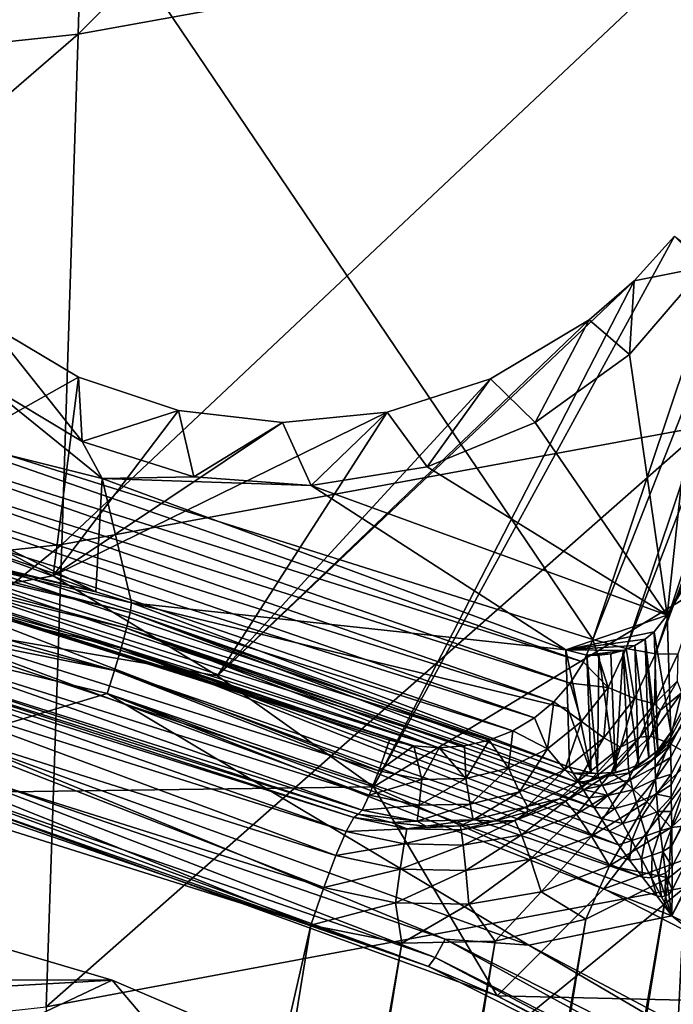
# Model space of a CAD drawing. Header units: metres. Extents: x -25 to 70, y -236 to 25.
# Tile 140 of 256: x 2.43 to 3.69, y -212.42 to -210.52. Entities that reach past the tile are written whole.
import ezdxf

# ---------------------------------------------------------------- set-up
doc = ezdxf.new("R2010")
doc.units = ezdxf.units.M
doc.layers.add('solid_10481002', color=7, linetype='CONTINUOUS')

msp = doc.modelspace()

# ---------------------------------------------------------------- linework, layer by layer
at = {"layer": 'solid_10481002'}
for points in [[(2.544678, -210.552704, 339.335114), (3.794378, -210.326462, 339.182068), (3.837705, -209.254166, 341.295074)], [(2.576243, -209.478699, 341.463898), (2.544678, -210.552704, 339.335114), (3.837705, -209.254166, 341.295074)], [(2.576243, -209.478699, 341.463898), (1.286636, -209.614853, 341.566803), (1.269436, -210.689224, 339.428925)], [(2.576243, -209.478699, 341.463898), (1.269436, -210.689224, 339.428925), (2.544678, -210.552704, 339.335114)], [(3.676559, -211.668762, 229.514771), (4.611977, -209.887436, 229.070633), (3.748495, -210.999557, 229.347916)], [(4.61848, -210.113129, 228.248184), (4.611977, -209.887436, 229.070633), (3.676559, -211.668762, 229.514771)], [(3.533766, -211.71582, 227.764145), (1.99286, -211.230011, 227.643021), (2.394582, -210.030365, 227.343918)], [(3.935488, -210.516159, 227.465042), (3.533766, -211.71582, 227.764145), (2.394582, -210.030365, 227.343918)], [(4.61848, -210.113129, 228.248184), (3.676559, -211.668762, 229.514771), (3.683398, -211.893814, 228.692154)], [(3.68301, -211.903076, 228.673721), (3.682983, -211.91835, 228.656006), (4.61848, -210.113129, 228.248184)], [(4.628863, -210.133026, 228.194824), (4.61848, -210.113129, 228.248184), (3.682983, -211.91835, 228.656006)], [(3.68301, -211.903076, 228.673721), (4.61848, -210.113129, 228.248184), (3.683398, -211.893814, 228.692154)], [(4.628863, -210.133026, 228.194824), (3.682983, -211.91835, 228.656006), (3.683252, -211.941376, 228.639252)], [(4.628863, -210.133026, 228.194824), (3.683252, -211.941376, 228.639252), (3.683678, -211.974167, 228.624588)], [(4.628863, -210.133026, 228.194824), (3.683678, -211.974167, 228.624588), (3.683941, -211.994873, 228.618469)], [(4.657611, -210.159698, 228.152222), (4.628863, -210.133026, 228.194824), (3.683941, -211.994873, 228.618469)], [(4.657611, -210.159698, 228.152222), (3.683941, -211.994873, 228.618469), (3.684266, -212.018692, 228.613449)], [(4.657611, -210.159698, 228.152222), (3.684266, -212.018692, 228.613449), (3.684638, -212.045914, 228.609818)], [(4.657611, -210.159698, 228.152222), (3.684638, -212.045914, 228.609818), (3.685048, -212.076889, 228.60791)], [(4.657611, -210.159698, 228.152222), (3.685048, -212.076889, 228.60791), (3.685474, -212.111969, 228.608139)], [(4.700438, -210.189194, 228.126755), (4.657611, -210.159698, 228.152222), (3.685474, -212.111969, 228.608139)], [(4.700438, -210.189194, 228.126755), (3.68531, -212.246368, 228.628159), (4.750943, -210.217072, 228.122208)], [(4.700438, -210.189194, 228.126755), (3.6858, -212.196259, 228.617477), (3.68531, -212.246368, 228.628159)], [(4.700438, -210.189194, 228.126755), (3.685474, -212.111969, 228.608139), (3.685781, -212.151596, 228.611084)], [(4.700438, -210.189194, 228.126755), (3.685781, -212.151596, 228.611084), (3.6858, -212.196259, 228.617477)], [(3.926131, -212.365433, 228.657852), (4.750943, -210.217072, 228.122208), (3.68531, -212.246368, 228.628159)], [(2.513341, -211.533173, 337.10849), (3.751527, -211.305359, 336.972076), (3.794378, -210.326462, 339.182068)], [(2.544678, -210.552704, 339.335114), (2.513341, -211.533173, 337.10849), (3.794378, -210.326462, 339.182068)], [(3.999344, -210.533493, 227.481323), (3.533766, -211.71582, 227.764145), (3.935488, -210.516159, 227.465042)], [(3.999344, -210.533493, 227.481323), (3.597621, -211.733139, 227.780426), (3.533766, -211.71582, 227.764145)], [(3.999344, -210.533493, 227.481323), (4.055838, -210.543198, 227.51828), (3.597621, -211.733139, 227.780426)], [(2.544678, -210.552704, 339.335114), (1.269436, -210.689224, 339.428925), (1.252306, -211.670074, 337.192566)], [(2.544678, -210.552704, 339.335114), (1.252306, -211.670074, 337.192566), (2.513341, -211.533173, 337.10849)], [(4.055838, -210.543198, 227.51828), (3.654116, -211.742844, 227.817398), (3.597621, -211.733139, 227.780426)], [(4.055838, -210.543198, 227.51828), (4.098336, -210.544128, 227.571625), (3.654116, -211.742844, 227.817398)], [(4.098336, -210.544128, 227.571625), (3.696614, -211.743774, 227.870728), (3.654116, -211.742844, 227.817398)], [(3.690377, -210.940903, 229.914841), (3.111725, -211.998917, 230.10376), (3.612841, -211.026566, 229.922592)], [(4.212993, -211.332184, 230.015091), (3.111725, -211.998917, 230.10376), (3.690377, -210.940903, 229.914841)], [(3.690377, -210.940903, 229.914841), (3.612841, -211.026566, 229.922592), (3.748495, -210.999557, 229.347916)], [(3.676559, -211.668762, 229.514771), (3.748495, -210.999557, 229.347916), (3.604127, -211.167984, 229.389908)], [(3.612841, -211.026566, 229.922592), (3.604127, -211.167984, 229.389908), (3.748495, -210.999557, 229.347916)], [(2.812567, -211.785233, 230.050491), (3.612841, -211.026566, 229.922592), (3.111725, -211.998917, 230.10376)], [(2.812567, -211.785233, 230.050491), (3.526436, -211.101517, 229.929398), (3.612841, -211.026566, 229.922592)], [(3.612841, -211.026566, 229.922592), (3.526436, -211.101517, 229.929398), (3.604127, -211.167984, 229.389908)], [(2.812567, -211.785233, 230.050491), (3.336926, -211.214645, 229.939301), (3.526436, -211.101517, 229.929398)], [(3.526436, -211.101517, 229.929398), (3.336926, -211.214645, 229.939301), (3.422847, -211.29863, 229.422485)], [(3.526436, -211.101517, 229.929398), (3.422847, -211.29863, 229.422485), (3.604127, -211.167984, 229.389908)], [(2.166434, -211.42395, 229.960419), (2.371873, -211.108521, 229.889236), (2.545368, -211.211502, 229.914337)], [(2.371873, -211.108521, 229.889236), (2.360013, -211.2202, 229.402924), (2.552224, -211.335159, 229.431595)], [(2.545368, -211.211502, 229.914337), (2.371873, -211.108521, 229.889236), (2.552224, -211.335159, 229.431595)], [(2.578748, -211.624222, 228.624939), (1.666941, -211.175644, 229.391815), (1.650894, -211.284927, 228.972244)], [(1.666941, -211.175644, 229.391815), (2.590512, -211.406433, 229.449356), (2.360013, -211.2202, 229.402924)], [(2.578748, -211.624222, 228.624939), (2.590512, -211.406433, 229.449356), (1.666941, -211.175644, 229.391815)], [(3.676559, -211.668762, 229.514771), (3.604127, -211.167984, 229.389908), (3.422847, -211.29863, 229.422485)], [(2.496755, -211.593063, 230.002579), (2.166434, -211.42395, 229.960419), (2.545368, -211.211502, 229.914337)], [(2.590512, -211.406433, 229.449356), (2.552224, -211.335159, 229.431595), (2.360013, -211.2202, 229.402924)], [(2.496755, -211.593063, 230.002579), (2.545368, -211.211502, 229.914337), (2.737035, -211.275742, 229.931778)], [(2.737035, -211.275742, 229.931778), (2.545368, -211.211502, 229.914337), (2.552224, -211.335159, 229.431595)], [(2.812567, -211.785233, 230.050491), (3.138462, -211.278763, 229.943466), (3.336926, -211.214645, 229.939301)], [(3.336926, -211.214645, 229.939301), (3.138462, -211.278763, 229.943466), (3.214918, -211.384064, 229.443787)], [(3.336926, -211.214645, 229.939301), (3.214918, -211.384064, 229.443787), (3.422847, -211.29863, 229.422485)], [(3.515407, -211.758926, 227.774902), (1.981591, -211.275375, 227.654327), (1.99286, -211.230011, 227.643021)], [(3.533766, -211.71582, 227.764145), (3.515407, -211.758926, 227.774902), (1.99286, -211.230011, 227.643021)], [(3.490057, -211.79924, 227.784943), (1.977684, -211.322433, 227.666061), (1.981591, -211.275375, 227.654327)], [(3.515407, -211.758926, 227.774902), (3.490057, -211.79924, 227.784943), (1.981591, -211.275375, 227.654327)], [(2.496755, -211.593063, 230.002579), (2.737035, -211.275742, 229.931778), (2.937095, -211.298447, 229.941269)], [(2.737035, -211.275742, 229.931778), (2.552224, -211.335159, 229.431595), (2.766935, -211.402847, 229.448471)], [(2.937095, -211.298447, 229.941269), (2.737035, -211.275742, 229.931778), (2.766935, -211.402847, 229.448471)], [(2.578748, -211.624222, 228.624939), (1.650894, -211.284927, 228.972244), (1.635329, -211.39093, 228.56543)], [(2.496755, -211.593063, 230.002579), (2.937095, -211.298447, 229.941269), (3.138462, -211.278763, 229.943466)], [(2.812567, -211.785233, 230.050491), (2.496755, -211.593063, 230.002579), (3.138462, -211.278763, 229.943466)], [(3.138462, -211.278763, 229.943466), (2.937095, -211.298447, 229.941269), (2.992074, -211.419479, 229.452606)], [(3.138462, -211.278763, 229.943466), (2.992074, -211.419479, 229.452606), (3.214918, -211.384064, 229.443787)], [(2.48308, -212.42131, 334.784882), (3.710098, -212.191895, 334.666534), (3.751527, -211.305359, 336.972076)], [(2.513341, -211.533173, 337.10849), (2.48308, -212.42131, 334.784882), (3.751527, -211.305359, 336.972076)], [(2.937095, -211.298447, 229.941269), (2.766935, -211.402847, 229.448471), (2.992074, -211.419479, 229.452606)], [(3.676559, -211.668762, 229.514771), (3.422847, -211.29863, 229.422485), (3.214918, -211.384064, 229.443787)], [(3.458338, -211.835373, 227.793961), (1.981451, -211.369766, 227.677872), (1.977684, -211.322433, 227.666061)], [(3.490057, -211.79924, 227.784943), (3.458338, -211.835373, 227.793961), (1.977684, -211.322433, 227.666061)], [(4.212993, -211.332184, 230.015091), (3.554776, -212.194656, 230.153564), (3.111725, -211.998917, 230.10376)], [(4.212993, -211.332184, 230.015091), (4.671785, -211.79158, 230.129242), (3.554776, -212.194656, 230.153564)], [(2.590512, -211.406433, 229.449356), (2.766935, -211.402847, 229.448471), (2.552224, -211.335159, 229.431595)], [(3.421197, -211.866196, 227.801636), (1.992829, -211.415878, 227.689362), (1.981451, -211.369766, 227.677872)], [(3.458338, -211.835373, 227.793961), (3.421197, -211.866196, 227.801636), (1.981451, -211.369766, 227.677872)], [(3.676559, -211.668762, 229.514771), (3.214918, -211.384064, 229.443787), (2.992074, -211.419479, 229.452606)], [(1.630694, -211.401566, 228.536148), (1.61776, -211.417969, 228.507828), (2.64425, -211.663864, 228.587708)], [(1.630694, -211.401566, 228.536148), (2.578748, -211.624222, 228.624939), (1.635329, -211.39093, 228.56543)], [(1.630694, -211.401566, 228.536148), (2.646725, -211.645432, 228.630234), (2.578748, -211.624222, 228.624939)], [(1.630694, -211.401566, 228.536148), (2.64425, -211.663864, 228.587708), (2.646725, -211.645432, 228.630234)], [(2.578748, -211.624222, 228.624939), (2.646725, -211.645432, 228.630234), (2.590512, -211.406433, 229.449356)], [(2.590512, -211.406433, 229.449356), (2.992074, -211.419479, 229.452606), (2.766935, -211.402847, 229.448471)], [(2.590512, -211.406433, 229.449356), (3.481843, -211.735596, 229.531433), (2.992074, -211.419479, 229.452606)], [(2.646725, -211.645432, 228.630234), (3.481843, -211.735596, 229.531433), (2.590512, -211.406433, 229.449356)], [(1.61776, -211.417969, 228.507828), (1.59513, -211.44072, 228.482208), (2.637558, -211.69371, 228.552795)], [(1.61776, -211.417969, 228.507828), (2.637558, -211.69371, 228.552795), (2.64425, -211.663864, 228.587708)], [(3.379624, -211.89093, 227.8078), (2.011482, -211.459595, 227.700272), (1.992829, -211.415878, 227.689362)], [(3.421197, -211.866196, 227.801636), (3.379624, -211.89093, 227.8078), (1.992829, -211.415878, 227.689362)], [(2.496755, -211.593063, 230.002579), (2.105289, -211.663147, 230.02005), (2.166434, -211.42395, 229.960419)], [(3.481843, -211.735596, 229.531433), (3.676559, -211.668762, 229.514771), (2.992074, -211.419479, 229.452606)], [(1.59513, -211.44072, 228.482208), (1.561355, -211.470276, 228.461899), (2.627291, -211.732117, 228.528839)], [(1.59513, -211.44072, 228.482208), (2.627291, -211.732117, 228.528839), (2.637558, -211.69371, 228.552795)], [(3.33457, -211.909027, 227.812317), (2.036967, -211.499939, 227.710327), (2.011482, -211.459595, 227.700272)], [(3.379624, -211.89093, 227.8078), (3.33457, -211.909027, 227.812317), (2.011482, -211.459595, 227.700272)], [(1.561355, -211.470276, 228.461899), (1.516509, -211.505707, 228.450836), (2.614431, -211.775406, 228.518143)], [(1.561355, -211.470276, 228.461899), (2.614431, -211.775406, 228.518143), (2.627291, -211.732117, 228.528839)], [(3.287041, -211.920074, 227.815079), (2.068732, -211.53598, 227.719315), (2.036967, -211.499939, 227.710327)], [(3.33457, -211.909027, 227.812317), (3.287041, -211.920074, 227.815079), (2.036967, -211.499939, 227.710327)], [(1.516509, -211.505707, 228.450836), (1.464392, -211.543365, 228.452881), (2.614431, -211.775406, 228.518143)], [(2.513341, -211.533173, 337.10849), (1.252306, -211.670074, 337.192566), (1.235792, -212.558868, 334.858063)], [(2.513341, -211.533173, 337.10849), (1.235792, -212.558868, 334.858063), (2.48308, -212.42131, 334.784882)], [(3.238263, -211.923721, 227.815979), (2.10598, -211.566742, 227.726974), (2.068732, -211.53598, 227.719315)], [(3.287041, -211.920074, 227.815079), (3.238263, -211.923721, 227.815979), (2.068732, -211.53598, 227.719315)], [(2.600209, -211.819443, 228.521713), (1.464392, -211.543365, 228.452881), (2.312076, -211.905792, 228.543243)], [(2.614431, -211.775406, 228.518143), (1.464392, -211.543365, 228.452881), (2.600209, -211.819443, 228.521713)], [(3.189758, -211.919937, 227.815033), (2.147518, -211.591339, 227.733109), (2.10598, -211.566742, 227.726974)], [(3.238263, -211.923721, 227.815979), (3.189758, -211.919937, 227.815033), (2.10598, -211.566742, 227.726974)], [(2.812567, -211.785233, 230.050491), (2.105289, -211.663147, 230.02005), (2.496755, -211.593063, 230.002579)], [(3.143014, -211.908997, 227.812317), (2.191958, -211.609161, 227.737549), (2.147518, -211.591339, 227.733109)], [(3.189758, -211.919937, 227.815033), (3.143014, -211.908997, 227.812317), (2.147518, -211.591339, 227.733109)], [(3.122266, -211.968155, 227.83902), (2.17121, -211.668304, 227.764267), (2.191958, -211.609161, 227.737549)], [(3.122266, -211.968155, 227.83902), (2.191958, -211.609161, 227.737549), (3.143014, -211.908997, 227.812317)], [(2.64425, -211.663864, 228.587708), (3.48846, -211.960556, 228.708801), (2.646725, -211.645432, 228.630234)], [(2.646725, -211.645432, 228.630234), (3.485154, -211.848099, 229.120056), (3.481843, -211.735596, 229.531433)], [(2.646725, -211.645432, 228.630234), (3.48846, -211.960556, 228.708801), (3.485154, -211.848099, 229.120056)], [(2.105289, -211.663147, 230.02005), (3.111725, -211.998917, 230.10376), (2.271775, -212.01033, 228.721207)], [(2.812567, -211.785233, 230.050491), (3.111725, -211.998917, 230.10376), (2.105289, -211.663147, 230.02005)], [(3.10391, -212.014862, 227.885208), (2.152853, -211.715012, 227.810455), (2.17121, -211.668304, 227.764267)], [(3.122266, -211.968155, 227.83902), (3.10391, -212.014862, 227.885208), (2.17121, -211.668304, 227.764267)], [(2.637558, -211.69371, 228.552795), (3.506965, -211.991013, 228.664597), (2.64425, -211.663864, 228.587708)], [(2.64425, -211.663864, 228.587708), (3.495484, -211.972153, 228.686417), (3.48846, -211.960556, 228.708801)], [(2.64425, -211.663864, 228.587708), (3.506965, -211.991013, 228.664597), (3.495484, -211.972153, 228.686417)], [(3.481843, -211.735596, 229.531433), (3.651516, -211.70105, 229.522812), (3.676559, -211.668762, 229.514771)], [(3.683398, -211.893814, 228.692154), (3.676559, -211.668762, 229.514771), (3.651516, -211.70105, 229.522812)], [(2.627291, -211.732117, 228.528839), (3.535909, -212.038193, 228.634491), (2.637558, -211.69371, 228.552795)], [(2.637558, -211.69371, 228.552795), (3.535909, -212.038193, 228.634491), (3.524461, -212.019562, 228.643845)], [(2.637558, -211.69371, 228.552795), (3.524461, -212.019562, 228.643845), (3.514871, -212.003922, 228.653976)], [(2.637558, -211.69371, 228.552795), (3.514871, -212.003922, 228.653976), (3.506965, -211.991013, 228.664597)], [(3.481843, -211.735596, 229.531433), (3.634207, -211.71524, 229.526352), (3.651516, -211.70105, 229.522812)], [(3.658148, -211.928177, 228.70134), (3.651516, -211.70105, 229.522812), (3.634207, -211.71524, 229.526352)], [(3.658148, -211.928177, 228.70134), (3.683398, -211.893814, 228.692154), (3.651516, -211.70105, 229.522812)], [(3.090101, -212.043625, 227.945496), (2.139045, -211.74379, 227.870728), (2.152853, -211.715012, 227.810455)], [(3.10391, -212.014862, 227.885208), (3.090101, -212.043625, 227.945496), (2.152853, -211.715012, 227.810455)], [(3.481843, -211.735596, 229.531433), (3.614109, -211.727325, 229.529373), (3.634207, -211.71524, 229.526352)], [(3.481843, -211.735596, 229.531433), (3.591812, -211.736771, 229.531723), (3.614109, -211.727325, 229.529373)], [(3.562686, -211.80777, 227.799042), (3.515407, -211.758926, 227.774902), (3.533766, -211.71582, 227.764145)], [(3.597621, -211.733139, 227.780426), (3.562686, -211.80777, 227.799042), (3.533766, -211.71582, 227.764145)], [(3.621046, -211.955536, 228.708527), (3.614109, -211.727325, 229.529373), (3.591812, -211.736771, 229.531723)], [(3.640807, -211.943176, 228.705307), (3.634207, -211.71524, 229.526352), (3.614109, -211.727325, 229.529373)], [(3.621046, -211.955536, 228.708527), (3.640807, -211.943176, 228.705307), (3.614109, -211.727325, 229.529373)], [(3.653144, -211.932999, 228.702621), (3.658148, -211.928177, 228.70134), (3.634207, -211.71524, 229.526352)], [(3.640807, -211.943176, 228.705307), (3.653144, -211.932999, 228.702621), (3.634207, -211.71524, 229.526352)], [(3.082459, -212.051117, 228.01265), (2.131403, -211.751282, 227.937881), (2.139045, -211.74379, 227.870728)], [(3.090101, -212.043625, 227.945496), (3.082459, -212.051117, 228.01265), (2.139045, -211.74379, 227.870728)], [(2.614431, -211.775406, 228.518143), (3.582709, -212.110291, 228.616409), (2.627291, -211.732117, 228.528839)], [(2.627291, -211.732117, 228.528839), (3.582709, -212.110291, 228.616409), (3.564767, -212.083939, 228.620285)], [(2.627291, -211.732117, 228.528839), (3.564767, -212.083939, 228.620285), (3.549304, -212.059799, 228.62645)], [(2.627291, -211.732117, 228.528839), (3.549304, -212.059799, 228.62645), (3.535909, -212.038193, 228.634491)], [(3.481843, -211.735596, 229.531433), (3.522244, -211.745438, 229.533875), (3.591812, -211.736771, 229.531723)], [(3.530434, -211.971893, 228.71225), (3.522244, -211.745438, 229.533875), (3.481843, -211.735596, 229.531433)], [(3.530434, -211.971893, 228.71225), (3.481843, -211.735596, 229.531433), (3.485154, -211.848099, 229.120056)], [(3.522244, -211.745438, 229.533875), (3.568356, -211.743042, 229.533279), (3.591812, -211.736771, 229.531723)], [(3.522244, -211.745438, 229.533875), (3.54489, -211.745895, 229.533997), (3.568356, -211.743042, 229.533279)], [(3.542232, -211.9729, 228.712616), (3.54489, -211.745895, 229.533997), (3.522244, -211.745438, 229.533875)], [(3.530434, -211.971893, 228.71225), (3.542232, -211.9729, 228.712616), (3.522244, -211.745438, 229.533875)], [(3.542232, -211.9729, 228.712616), (3.577047, -211.970596, 228.71228), (3.54489, -211.745895, 229.533997)], [(3.577047, -211.970596, 228.71228), (3.568356, -211.743042, 229.533279), (3.54489, -211.745895, 229.533997)], [(3.613679, -211.829224, 227.838928), (3.562686, -211.80777, 227.799042), (3.597621, -211.733139, 227.780426)], [(3.577047, -211.970596, 228.71228), (3.591812, -211.736771, 229.531723), (3.568356, -211.743042, 229.533279)], [(3.577047, -211.970596, 228.71228), (3.601959, -211.963913, 228.710663), (3.591812, -211.736771, 229.531723)], [(3.601959, -211.963913, 228.710663), (3.621046, -211.955536, 228.708527), (3.591812, -211.736771, 229.531723)], [(3.654116, -211.742844, 227.817398), (3.613679, -211.829224, 227.838928), (3.597621, -211.733139, 227.780426)], [(3.652039, -211.838989, 227.89447), (3.613679, -211.829224, 227.838928), (3.654116, -211.742844, 227.817398)], [(3.696614, -211.743774, 227.870728), (3.652039, -211.838989, 227.89447), (3.654116, -211.742844, 227.817398)], [(3.696614, -211.743774, 227.870728), (3.695604, -211.795517, 227.948914), (3.652039, -211.838989, 227.89447)], [(3.999686, -211.76593, 228.188889), (1.299952, -228.305069, 232.312561), (1.280076, -228.133102, 232.269684)], [(3.92602, -211.923508, 228.22818), (3.999686, -211.76593, 228.188889), (1.280076, -228.133102, 232.269684)], [(3.999686, -211.76593, 228.188889), (4.064595, -212.184448, 228.293243), (1.299952, -228.305069, 232.312561)], [(3.059548, -212.084656, 228.169601), (2.108491, -211.784821, 228.094849), (2.123037, -211.757629, 228.018875)], [(3.074094, -212.057465, 228.093628), (2.123037, -211.757629, 228.018875), (2.131403, -211.751282, 227.937881)], [(3.074094, -212.057465, 228.093628), (3.059548, -212.084656, 228.169601), (2.123037, -211.757629, 228.018875)], [(3.074094, -212.057465, 228.093628), (2.131403, -211.751282, 227.937881), (3.082459, -212.051117, 228.01265)], [(3.562686, -211.80777, 227.799042), (3.490057, -211.79924, 227.784943), (3.515407, -211.758926, 227.774902)], [(3.039929, -212.130692, 228.234558), (2.088872, -211.830856, 228.15979), (2.108491, -211.784821, 228.094849)], [(3.059548, -212.084656, 228.169601), (3.039929, -212.130692, 228.234558), (2.108491, -211.784821, 228.094849)], [(2.614431, -211.775406, 228.518143), (2.600209, -211.819443, 228.521713), (3.628741, -212.171997, 228.616104)], [(2.614431, -211.775406, 228.518143), (3.628741, -212.171997, 228.616104), (3.603842, -212.139252, 228.614944)], [(2.614431, -211.775406, 228.518143), (3.603842, -212.139252, 228.614944), (3.582709, -212.110291, 228.616409)], [(3.511511, -211.872986, 227.815292), (3.458338, -211.835373, 227.793961), (3.490057, -211.79924, 227.784943)], [(3.562686, -211.80777, 227.799042), (3.511511, -211.872986, 227.815292), (3.490057, -211.79924, 227.784943)], [(4.671785, -211.79158, 230.129242), (3.984119, -212.415161, 230.21196), (3.554776, -212.194656, 230.153564)], [(3.652039, -211.838989, 227.89447), (3.695604, -211.795517, 227.948914), (3.66326, -211.851563, 227.962891)], [(3.66326, -211.851563, 227.962891), (3.695604, -211.795517, 227.948914), (3.703998, -211.818253, 228.033997)], [(2.600209, -211.819443, 228.521713), (2.312076, -211.905792, 228.543243), (3.410269, -212.302933, 228.642273)], [(3.68531, -212.246368, 228.628159), (2.600209, -211.819443, 228.521713), (3.410269, -212.302933, 228.642273)], [(3.656405, -212.208115, 228.620361), (2.600209, -211.819443, 228.521713), (3.68531, -212.246368, 228.628159)], [(3.628741, -212.171997, 228.616104), (2.600209, -211.819443, 228.521713), (3.656405, -212.208115, 228.620361)], [(3.554447, -211.904709, 227.857742), (3.511511, -211.872986, 227.815292), (3.562686, -211.80777, 227.799042)], [(3.613679, -211.829224, 227.838928), (3.554447, -211.904709, 227.857742), (3.562686, -211.80777, 227.799042)], [(3.66326, -211.851563, 227.962891), (3.703998, -211.818253, 228.033997), (3.644239, -211.901443, 228.054733)], [(3.680032, -211.914871, 228.127274), (3.644239, -211.901443, 228.054733), (3.703998, -211.818253, 228.033997)], [(3.745067, -211.824326, 228.104691), (3.680032, -211.914871, 228.127274), (3.703998, -211.818253, 228.033997)], [(3.728309, -211.942322, 228.187592), (3.680032, -211.914871, 228.127274), (3.745067, -211.824326, 228.104691)], [(3.016702, -212.192139, 228.28363), (2.065645, -211.892303, 228.208878), (2.088872, -211.830856, 228.15979)], [(3.039929, -212.130692, 228.234558), (3.016702, -212.192139, 228.28363), (2.088872, -211.830856, 228.15979)], [(3.446664, -211.925507, 227.8284), (3.421197, -211.866196, 227.801636), (3.458338, -211.835373, 227.793961)], [(3.511511, -211.872986, 227.815292), (3.446664, -211.925507, 227.8284), (3.458338, -211.835373, 227.793961)], [(3.586745, -211.922195, 227.915222), (3.554447, -211.904709, 227.857742), (3.613679, -211.829224, 227.838928)], [(3.652039, -211.838989, 227.89447), (3.586745, -211.922195, 227.915222), (3.613679, -211.829224, 227.838928)], [(3.652039, -211.838989, 227.89447), (3.623653, -211.90303, 227.975723), (3.586745, -211.922195, 227.915222)], [(3.652039, -211.838989, 227.89447), (3.66326, -211.851563, 227.962891), (3.623653, -211.90303, 227.975723)], [(3.530434, -211.971893, 228.71225), (3.485154, -211.848099, 229.120056), (3.48846, -211.960556, 228.708801)], [(3.623653, -211.90303, 227.975723), (3.66326, -211.851563, 227.962891), (3.644239, -211.901443, 228.054733)], [(3.446664, -211.925507, 227.8284), (3.379624, -211.89093, 227.8078), (3.421197, -211.866196, 227.801636)], [(3.479388, -211.9655, 227.87291), (3.446664, -211.925507, 227.8284), (3.511511, -211.872986, 227.815292)], [(3.554447, -211.904709, 227.857742), (3.479388, -211.9655, 227.87291), (3.511511, -211.872986, 227.815292)], [(3.670779, -212.986359, 332.265656), (4.861612, -212.664398, 332.130646), (4.909786, -211.872513, 334.504822)], [(3.710098, -212.191895, 334.666534), (3.670779, -212.986359, 332.265656), (4.909786, -211.872513, 334.504822)], [(2.065645, -211.892303, 228.208878), (2.991627, -212.264313, 228.313141), (2.040571, -211.964478, 228.238388)], [(3.016702, -212.192139, 228.28363), (2.991627, -212.264313, 228.313141), (2.065645, -211.892303, 228.208878)], [(3.371395, -211.962723, 227.837677), (3.33457, -211.909027, 227.812317), (3.379624, -211.89093, 227.8078)], [(3.446664, -211.925507, 227.8284), (3.371395, -211.962723, 227.837677), (3.379624, -211.89093, 227.8078)], [(3.623653, -211.90303, 227.975723), (3.644239, -211.901443, 228.054733), (3.568901, -211.971725, 228.072266)], [(3.598042, -211.991348, 228.146347), (3.568901, -211.971725, 228.072266), (3.644239, -211.901443, 228.054733)], [(3.680032, -211.914871, 228.127274), (3.598042, -211.991348, 228.146347), (3.644239, -211.901443, 228.054733)], [(3.653077, -211.942917, 228.682343), (3.683398, -211.893814, 228.692154), (3.658148, -211.928177, 228.70134)], [(3.653077, -211.942917, 228.682343), (3.68301, -211.903076, 228.673721), (3.683398, -211.893814, 228.692154)], [(2.312076, -211.905792, 228.543243), (2.200667, -211.929428, 228.560654), (3.249685, -212.291168, 228.650848)], [(3.410269, -212.302933, 228.642273), (2.312076, -211.905792, 228.543243), (3.249685, -212.291168, 228.650848)], [(3.122266, -211.968155, 227.83902), (3.143014, -211.908997, 227.812317), (3.189758, -211.919937, 227.815033)], [(3.205025, -211.984589, 227.843124), (3.122266, -211.968155, 227.83902), (3.189758, -211.919937, 227.815033)], [(3.205025, -211.984589, 227.843124), (3.189758, -211.919937, 227.815033), (3.238263, -211.923721, 227.815979)], [(3.28948, -211.982758, 227.842667), (3.238263, -211.923721, 227.815979), (3.287041, -211.920074, 227.815079)], [(3.28948, -211.982758, 227.842667), (3.287041, -211.920074, 227.815079), (3.33457, -211.909027, 227.812317)], [(3.371395, -211.962723, 227.837677), (3.28948, -211.982758, 227.842667), (3.33457, -211.909027, 227.812317)], [(3.504005, -211.989227, 227.931931), (3.479388, -211.9655, 227.87291), (3.554447, -211.904709, 227.857742)], [(3.586745, -211.922195, 227.915222), (3.504005, -211.989227, 227.931931), (3.554447, -211.904709, 227.857742)], [(3.577462, -211.949036, 227.987198), (3.623653, -211.90303, 227.975723), (3.568901, -211.971725, 228.072266)], [(3.586745, -211.922195, 227.915222), (3.623653, -211.90303, 227.975723), (3.577462, -211.949036, 227.987198)], [(3.637347, -212.027176, 228.20874), (3.598042, -211.991348, 228.146347), (3.680032, -211.914871, 228.127274)], [(3.728309, -211.942322, 228.187592), (3.637347, -212.027176, 228.20874), (3.680032, -211.914871, 228.127274)], [(3.653077, -211.942917, 228.682343), (3.682983, -211.91835, 228.656006), (3.68301, -211.903076, 228.673721)], [(3.653216, -211.960144, 228.663757), (3.682983, -211.91835, 228.656006), (3.653077, -211.942917, 228.682343)], [(3.653216, -211.960144, 228.663757), (3.683252, -211.941376, 228.639252), (3.682983, -211.91835, 228.656006)], [(3.92602, -211.923508, 228.22818), (1.280076, -228.133102, 232.269684), (1.220898, -227.968613, 232.228668)], [(3.817349, -212.06221, 228.262756), (3.92602, -211.923508, 228.22818), (1.220898, -227.968613, 232.228668)], [(2.200667, -211.929428, 228.560654), (2.187614, -211.966919, 228.602859), (3.23041, -212.326523, 228.69252)], [(3.249685, -212.291168, 228.650848), (2.200667, -211.929428, 228.560654), (3.23041, -212.326523, 228.69252)], [(3.28948, -211.982758, 227.842667), (3.205025, -211.984589, 227.843124), (3.238263, -211.923721, 227.815979)], [(3.392267, -212.008575, 227.883652), (3.371395, -211.962723, 227.837677), (3.446664, -211.925507, 227.8284)], [(3.479388, -211.9655, 227.87291), (3.392267, -212.008575, 227.883652), (3.446664, -211.925507, 227.8284)], [(3.586745, -211.922195, 227.915222), (3.525477, -211.9888, 227.997101), (3.504005, -211.989227, 227.931931)], [(3.586745, -211.922195, 227.915222), (3.577462, -211.949036, 227.987198), (3.525477, -211.9888, 227.997101)], [(3.602985, -211.971725, 228.692719), (3.653144, -211.932999, 228.702621), (3.640807, -211.943176, 228.705307)], [(3.653077, -211.942917, 228.682343), (3.653144, -211.932999, 228.702621), (3.602985, -211.971725, 228.692719)], [(3.653077, -211.942917, 228.682343), (3.658148, -211.928177, 228.70134), (3.653144, -211.932999, 228.702621)], [(3.525477, -211.9888, 227.997101), (3.577462, -211.949036, 227.987198), (3.568901, -211.971725, 228.072266)], [(3.602985, -211.971725, 228.692719), (3.621046, -211.955536, 228.708527), (3.601959, -211.963913, 228.710663)], [(3.653077, -211.942917, 228.682343), (3.602985, -211.971725, 228.692719), (3.60581, -211.985321, 228.674774)], [(3.602985, -211.971725, 228.692719), (3.640807, -211.943176, 228.705307), (3.621046, -211.955536, 228.708527)], [(3.653216, -211.960144, 228.663757), (3.653077, -211.942917, 228.682343), (3.60581, -211.985321, 228.674774)], [(3.683881, -212.076538, 228.254807), (3.637347, -212.027176, 228.20874), (3.728309, -211.942322, 228.187592)], [(3.653938, -211.983643, 228.647552), (3.683252, -211.941376, 228.639252), (3.653216, -211.960144, 228.663757)], [(3.653938, -211.983643, 228.647552), (3.683678, -211.974167, 228.624588), (3.683252, -211.941376, 228.639252)], [(3.785464, -211.981766, 228.231171), (3.683881, -212.076538, 228.254807), (3.728309, -211.942322, 228.187592)], [(2.040571, -211.964478, 228.238388), (2.991627, -212.264313, 228.313141), (-0.500048, -227.528824, 232.119019)], [(2.187614, -211.966919, 228.602859), (2.178796, -211.985886, 228.656891), (3.217387, -212.344025, 228.746185)], [(3.23041, -212.326523, 228.69252), (2.187614, -211.966919, 228.602859), (3.217387, -212.344025, 228.746185)], [(3.205025, -211.984589, 227.843124), (3.10391, -212.014862, 227.885208), (3.122266, -211.968155, 227.83902)], [(3.297453, -212.031754, 227.88942), (3.28948, -211.982758, 227.842667), (3.371395, -211.962723, 227.837677)], [(3.392267, -212.008575, 227.883652), (3.297453, -212.031754, 227.88942), (3.371395, -211.962723, 227.837677)], [(3.407969, -212.036697, 227.943771), (3.392267, -212.008575, 227.883652), (3.479388, -211.9655, 227.87291)], [(3.504005, -211.989227, 227.931931), (3.407969, -212.036697, 227.943771), (3.479388, -211.9655, 227.87291)], [(3.525477, -211.9888, 227.997101), (3.568901, -211.971725, 228.072266), (3.480878, -212.026398, 228.085892)], [(3.502248, -212.050858, 228.161179), (3.480878, -212.026398, 228.085892), (3.568901, -211.971725, 228.072266)], [(3.495484, -211.972153, 228.686417), (3.530434, -211.971893, 228.71225), (3.48846, -211.960556, 228.708801)], [(3.495484, -211.972153, 228.686417), (3.542232, -211.9729, 228.712616), (3.530434, -211.971893, 228.71225)], [(3.495484, -211.972153, 228.686417), (3.544932, -211.981567, 228.692429), (3.542232, -211.9729, 228.712616)], [(3.495484, -211.972153, 228.686417), (3.506965, -211.991013, 228.664597), (3.544932, -211.981567, 228.692429)], [(3.598042, -211.991348, 228.146347), (3.502248, -212.050858, 228.161179), (3.568901, -211.971725, 228.072266)], [(3.544932, -211.981567, 228.692429), (3.577047, -211.970596, 228.71228), (3.542232, -211.9729, 228.712616)], [(3.544932, -211.981567, 228.692429), (3.601959, -211.963913, 228.710663), (3.577047, -211.970596, 228.71228)], [(3.602985, -211.971725, 228.692719), (3.601959, -211.963913, 228.710663), (3.544932, -211.981567, 228.692429)], [(3.602985, -211.971725, 228.692719), (3.544932, -211.981567, 228.692429), (3.551921, -211.995972, 228.67337)], [(3.60581, -211.985321, 228.674774), (3.602985, -211.971725, 228.692719), (3.551921, -211.995972, 228.67337)], [(3.653216, -211.960144, 228.663757), (3.60581, -211.985321, 228.674774), (3.610488, -212.004456, 228.65802)], [(3.653938, -211.983643, 228.647552), (3.653216, -211.960144, 228.663757), (3.610488, -212.004456, 228.65802)], [(3.655579, -212.012497, 228.634171), (3.683678, -211.974167, 228.624588), (3.653938, -211.983643, 228.647552)], [(3.655579, -212.012497, 228.634171), (3.683941, -211.994873, 228.618469), (3.683678, -211.974167, 228.624588)], [(2.271775, -212.01033, 228.721207), (3.217387, -212.344025, 228.746185), (2.178796, -211.985886, 228.656891)], [(3.1997, -212.03389, 227.889954), (3.10391, -212.014862, 227.885208), (3.205025, -211.984589, 227.843124)], [(3.1997, -212.03389, 227.889954), (3.205025, -211.984589, 227.843124), (3.28948, -211.982758, 227.842667)], [(3.297453, -212.031754, 227.88942), (3.1997, -212.03389, 227.889954), (3.28948, -211.982758, 227.842667)], [(3.504005, -211.989227, 227.931931), (3.468588, -212.021637, 228.005295), (3.407969, -212.036697, 227.943771)], [(3.468588, -212.021637, 228.005295), (3.525477, -211.9888, 227.997101), (3.480878, -212.026398, 228.085892)], [(3.504005, -211.989227, 227.931931), (3.525477, -211.9888, 227.997101), (3.468588, -212.021637, 228.005295)], [(3.531071, -212.093185, 228.225204), (3.502248, -212.050858, 228.161179), (3.598042, -211.991348, 228.146347)], [(3.506965, -211.991013, 228.664597), (3.551921, -211.995972, 228.67337), (3.544932, -211.981567, 228.692429)], [(3.506965, -211.991013, 228.664597), (3.514871, -212.003922, 228.653976), (3.551921, -211.995972, 228.67337)], [(3.514871, -212.003922, 228.653976), (3.562379, -212.01561, 228.656281), (3.551921, -211.995972, 228.67337)], [(3.637347, -212.027176, 228.20874), (3.531071, -212.093185, 228.225204), (3.598042, -211.991348, 228.146347)], [(3.60581, -211.985321, 228.674774), (3.551921, -211.995972, 228.67337), (3.562379, -212.01561, 228.656281)], [(3.610488, -212.004456, 228.65802), (3.60581, -211.985321, 228.674774), (3.562379, -212.01561, 228.656281)], [(3.653938, -211.983643, 228.647552), (3.610488, -212.004456, 228.65802), (3.617047, -212.02887, 228.643295)], [(3.655579, -212.012497, 228.634171), (3.653938, -211.983643, 228.647552), (3.617047, -212.02887, 228.643295)], [(3.655579, -212.012497, 228.634171), (3.684266, -212.018692, 228.613449), (3.683941, -211.994873, 228.618469)], [(3.785464, -211.981766, 228.231171), (3.817349, -212.06221, 228.262756), (3.683881, -212.076538, 228.254807)], [(3.111725, -211.998917, 230.10376), (3.349758, -212.400452, 228.818481), (2.271775, -212.01033, 228.721207)], [(2.271775, -212.01033, 228.721207), (3.349758, -212.400452, 228.818481), (3.217387, -212.344025, 228.746185)], [(3.1997, -212.03389, 227.889954), (3.090101, -212.043625, 227.945496), (3.10391, -212.014862, 227.885208)], [(3.111725, -211.998917, 230.10376), (3.554776, -212.194656, 230.153564), (3.349758, -212.400452, 228.818481)], [(3.303452, -212.062256, 227.950134), (3.297453, -212.031754, 227.88942), (3.392267, -212.008575, 227.883652)], [(3.407969, -212.036697, 227.943771), (3.303452, -212.062256, 227.950134), (3.392267, -212.008575, 227.883652)], [(3.514871, -212.003922, 228.653976), (3.524461, -212.019562, 228.643845), (3.562379, -212.01561, 228.656281)], [(3.610488, -212.004456, 228.65802), (3.562379, -212.01561, 228.656281), (3.575624, -212.040009, 228.641754)], [(3.617047, -212.02887, 228.643295), (3.610488, -212.004456, 228.65802), (3.575624, -212.040009, 228.641754)], [(3.655579, -212.012497, 228.634171), (3.617047, -212.02887, 228.643295), (3.625566, -212.058609, 228.631119)], [(3.658464, -212.046051, 228.623886), (3.655579, -212.012497, 228.634171), (3.625566, -212.058609, 228.631119)], [(3.658464, -212.046051, 228.623886), (3.684266, -212.018692, 228.613449), (3.655579, -212.012497, 228.634171)], [(3.195695, -212.064606, 227.950729), (3.1997, -212.03389, 227.889954), (3.297453, -212.031754, 227.88942)], [(3.303452, -212.062256, 227.950134), (3.195695, -212.064606, 227.950729), (3.297453, -212.031754, 227.88942)], [(3.468588, -212.021637, 228.005295), (3.480878, -212.026398, 228.085892), (3.383555, -212.063354, 228.095108)], [(3.407768, -212.046997, 228.011612), (3.468588, -212.021637, 228.005295), (3.383555, -212.063354, 228.095108)], [(3.396332, -212.09108, 228.171204), (3.383555, -212.063354, 228.095108), (3.480878, -212.026398, 228.085892)], [(3.502248, -212.050858, 228.161179), (3.396332, -212.09108, 228.171204), (3.480878, -212.026398, 228.085892)], [(3.407969, -212.036697, 227.943771), (3.468588, -212.021637, 228.005295), (3.407768, -212.046997, 228.011612)], [(3.524461, -212.019562, 228.643845), (3.535909, -212.038193, 228.634491), (3.562379, -212.01561, 228.656281)], [(3.565195, -212.150253, 228.273178), (3.531071, -212.093185, 228.225204), (3.637347, -212.027176, 228.20874)], [(3.535909, -212.038193, 228.634491), (3.575624, -212.040009, 228.641754), (3.562379, -212.01561, 228.656281)], [(3.683881, -212.076538, 228.254807), (3.565195, -212.150253, 228.273178), (3.637347, -212.027176, 228.20874)], [(3.617047, -212.02887, 228.643295), (3.575624, -212.040009, 228.641754), (3.591098, -212.068893, 228.630173)], [(3.625566, -212.058609, 228.631119), (3.617047, -212.02887, 228.643295), (3.591098, -212.068893, 228.630173)], [(3.658464, -212.046051, 228.623886), (3.684638, -212.045914, 228.609818), (3.684266, -212.018692, 228.613449)], [(3.146619, -212.06694, 228.016586), (3.074094, -212.057465, 228.093628), (3.082459, -212.051117, 228.01265)], [(3.195695, -212.064606, 227.950729), (3.082459, -212.051117, 228.01265), (3.090101, -212.043625, 227.945496)], [(3.195695, -212.064606, 227.950729), (3.146619, -212.06694, 228.016586), (3.082459, -212.051117, 228.01265)], [(3.195695, -212.064606, 227.950729), (3.090101, -212.043625, 227.945496), (3.1997, -212.03389, 227.889954)], [(3.407969, -212.036697, 227.943771), (3.344057, -212.064423, 228.015961), (3.303452, -212.062256, 227.950134)], [(3.407969, -212.036697, 227.943771), (3.407768, -212.046997, 228.011612), (3.344057, -212.064423, 228.015961)], [(3.344057, -212.064423, 228.015961), (3.407768, -212.046997, 228.011612), (3.383555, -212.063354, 228.095108)], [(3.413565, -212.137817, 228.236328), (3.396332, -212.09108, 228.171204), (3.502248, -212.050858, 228.161179)], [(3.531071, -212.093185, 228.225204), (3.413565, -212.137817, 228.236328), (3.502248, -212.050858, 228.161179)], [(3.535909, -212.038193, 228.634491), (3.549304, -212.059799, 228.62645), (3.575624, -212.040009, 228.641754)], [(3.549304, -212.059799, 228.62645), (3.591098, -212.068893, 228.630173), (3.575624, -212.040009, 228.641754)], [(3.658464, -212.046051, 228.623886), (3.625566, -212.058609, 228.631119), (3.635882, -212.092941, 228.622452)], [(3.662619, -212.083405, 228.617188), (3.658464, -212.046051, 228.623886), (3.635882, -212.092941, 228.622452)], [(3.662619, -212.083405, 228.617188), (3.684638, -212.045914, 228.609818), (3.658464, -212.046051, 228.623886)], [(3.662619, -212.083405, 228.617188), (3.685048, -212.076889, 228.60791), (3.684638, -212.045914, 228.609818)], [(3.817349, -212.06221, 228.262756), (1.220898, -227.968613, 232.228668), (1.125527, -227.821228, 232.191925)], [(3.679706, -212.173798, 228.290573), (3.817349, -212.06221, 228.262756), (1.125527, -227.821228, 232.191925)], [(3.176178, -212.079193, 228.09906), (3.059548, -212.084656, 228.169601), (3.074094, -212.057465, 228.093628)], [(3.146619, -212.06694, 228.016586), (3.176178, -212.079193, 228.09906), (3.074094, -212.057465, 228.093628)], [(3.195695, -212.064606, 227.950729), (3.212356, -212.074478, 228.018478), (3.146619, -212.06694, 228.016586)], [(3.146619, -212.06694, 228.016586), (3.212356, -212.074478, 228.018478), (3.176178, -212.079193, 228.09906)], [(3.303452, -212.062256, 227.950134), (3.212356, -212.074478, 228.018478), (3.195695, -212.064606, 227.950729)], [(3.303452, -212.062256, 227.950134), (3.278546, -212.073639, 228.018265), (3.212356, -212.074478, 228.018478)], [(3.303452, -212.062256, 227.950134), (3.344057, -212.064423, 228.015961), (3.278546, -212.073639, 228.018265)], [(3.278546, -212.073639, 228.018265), (3.344057, -212.064423, 228.015961), (3.28067, -212.081192, 228.099548)], [(3.344057, -212.064423, 228.015961), (3.383555, -212.063354, 228.095108), (3.28067, -212.081192, 228.099548)], [(3.284363, -212.110474, 228.176041), (3.28067, -212.081192, 228.099548), (3.383555, -212.063354, 228.095108)], [(3.396332, -212.09108, 228.171204), (3.284363, -212.110474, 228.176041), (3.383555, -212.063354, 228.095108)], [(3.549304, -212.059799, 228.62645), (3.564767, -212.083939, 228.620285), (3.591098, -212.068893, 228.630173)], [(3.564767, -212.083939, 228.620285), (3.608331, -212.101608, 228.622147), (3.591098, -212.068893, 228.630173)], [(3.625566, -212.058609, 228.631119), (3.591098, -212.068893, 228.630173), (3.608331, -212.101608, 228.622147)], [(3.635882, -212.092941, 228.622452), (3.625566, -212.058609, 228.631119), (3.608331, -212.101608, 228.622147)], [(3.683881, -212.076538, 228.254807), (3.817349, -212.06221, 228.262756), (3.679706, -212.173798, 228.290573)], [(3.170645, -212.108307, 228.175507), (3.039929, -212.130692, 228.234558), (3.059548, -212.084656, 228.169601)], [(3.170645, -212.108307, 228.175507), (3.059548, -212.084656, 228.169601), (3.176178, -212.079193, 228.09906)], [(3.170645, -212.108307, 228.175507), (3.176178, -212.079193, 228.09906), (3.28067, -212.081192, 228.099548)], [(3.284363, -212.110474, 228.176041), (3.170645, -212.108307, 228.175507), (3.28067, -212.081192, 228.099548)], [(3.278546, -212.073639, 228.018265), (3.28067, -212.081192, 228.099548), (3.176178, -212.079193, 228.09906)], [(3.212356, -212.074478, 228.018478), (3.278546, -212.073639, 228.018265), (3.176178, -212.079193, 228.09906)], [(3.564767, -212.083939, 228.620285), (3.582709, -212.110291, 228.616409), (3.608331, -212.101608, 228.622147)], [(3.683881, -212.076538, 228.254807), (3.679706, -212.173798, 228.290573), (3.565195, -212.150253, 228.273178)], [(3.662619, -212.083405, 228.617188), (3.635882, -212.092941, 228.622452), (3.647411, -212.130035, 228.617905)], [(3.667651, -212.123154, 228.61441), (3.662619, -212.083405, 228.617188), (3.647411, -212.130035, 228.617905)], [(3.667651, -212.123154, 228.61441), (3.685048, -212.076889, 228.60791), (3.662619, -212.083405, 228.617188)], [(3.667651, -212.123154, 228.61441), (3.685474, -212.111969, 228.608139), (3.685048, -212.076889, 228.60791)], [(3.163183, -212.156937, 228.241089), (3.039929, -212.130692, 228.234558), (3.170645, -212.108307, 228.175507)], [(3.163183, -212.156937, 228.241089), (3.170645, -212.108307, 228.175507), (3.284363, -212.110474, 228.176041)], [(3.289345, -212.159348, 228.241699), (3.284363, -212.110474, 228.176041), (3.396332, -212.09108, 228.171204)], [(3.413565, -212.137817, 228.236328), (3.289345, -212.159348, 228.241699), (3.396332, -212.09108, 228.171204)], [(3.433968, -212.200089, 228.285614), (3.413565, -212.137817, 228.236328), (3.531071, -212.093185, 228.225204)], [(3.565195, -212.150253, 228.273178), (3.433968, -212.200089, 228.285614), (3.531071, -212.093185, 228.225204)], [(3.582709, -212.110291, 228.616409), (3.603842, -212.139252, 228.614944), (3.608331, -212.101608, 228.622147)], [(3.603842, -212.139252, 228.614944), (3.626796, -212.136719, 228.618057), (3.608331, -212.101608, 228.622147)], [(3.635882, -212.092941, 228.622452), (3.608331, -212.101608, 228.622147), (3.626796, -212.136719, 228.618057)], [(3.647411, -212.130035, 228.617905), (3.635882, -212.092941, 228.622452), (3.626796, -212.136719, 228.618057)], [(-2.566913, -212.354675, 230.192474), (1.75398, -212.117004, 230.133209), (2.610096, -212.370117, 230.19632)], [(2.11293, -212.604492, 228.574051), (2.610096, -212.370117, 230.19632), (1.75398, -212.117004, 230.133209)], [(3.289345, -212.159348, 228.241699), (3.163183, -212.156937, 228.241089), (3.284363, -212.110474, 228.176041)], [(3.667651, -212.123154, 228.61441), (3.647411, -212.130035, 228.617905), (3.659731, -212.168701, 228.61734)], [(3.67328, -212.1642, 228.615356), (3.667651, -212.123154, 228.61441), (3.659731, -212.168701, 228.61734)], [(3.667651, -212.123154, 228.61441), (3.685781, -212.151596, 228.611084), (3.685474, -212.111969, 228.608139)], [(3.67328, -212.1642, 228.615356), (3.685781, -212.151596, 228.611084), (3.667651, -212.123154, 228.61441)], [(3.163183, -212.156937, 228.241089), (3.016702, -212.192139, 228.28363), (3.039929, -212.130692, 228.234558)], [(3.295242, -212.224121, 228.291611), (3.289345, -212.159348, 228.241699), (3.413565, -212.137817, 228.236328)], [(3.433968, -212.200089, 228.285614), (3.295242, -212.224121, 228.291611), (3.413565, -212.137817, 228.236328)], [(3.603842, -212.139252, 228.614944), (3.628741, -212.171997, 228.616104), (3.626796, -212.136719, 228.618057)], [(3.647411, -212.130035, 228.617905), (3.626796, -212.136719, 228.618057), (3.64604, -212.173172, 228.617722)], [(3.628741, -212.171997, 228.616104), (3.64604, -212.173172, 228.617722), (3.626796, -212.136719, 228.618057)], [(3.659731, -212.168701, 228.61734), (3.647411, -212.130035, 228.617905), (3.64604, -212.173172, 228.617722)], [(3.154348, -212.221436, 228.290939), (3.016702, -212.192139, 228.28363), (3.163183, -212.156937, 228.241089)], [(3.154348, -212.221436, 228.290939), (3.163183, -212.156937, 228.241089), (3.289345, -212.159348, 228.241699)], [(3.295242, -212.224121, 228.291611), (3.154348, -212.221436, 228.290939), (3.289345, -212.159348, 228.241699)], [(3.565195, -212.150253, 228.273178), (3.519776, -212.252869, 228.310287), (3.433968, -212.200089, 228.285614)], [(3.565195, -212.150253, 228.273178), (3.679706, -212.173798, 228.290573), (3.519776, -212.252869, 228.310287)], [(3.67328, -212.1642, 228.615356), (3.659731, -212.168701, 228.61734), (3.672471, -212.207794, 228.620728)], [(3.679245, -212.205582, 228.619949), (3.67328, -212.1642, 228.615356), (3.672471, -212.207794, 228.620728)], [(3.67328, -212.1642, 228.615356), (3.6858, -212.196259, 228.617477), (3.685781, -212.151596, 228.611084)], [(3.679245, -212.205582, 228.619949), (3.6858, -212.196259, 228.617477), (3.67328, -212.1642, 228.615356)], [(3.679706, -212.173798, 228.290573), (1.125527, -227.821228, 232.191925), (0.998606, -227.698074, 232.161209)], [(3.519776, -212.252869, 228.310287), (3.679706, -212.173798, 228.290573), (0.998606, -227.698074, 232.161209)], [(4.064595, -212.184448, 228.293243), (1.494972, -227.926498, 232.21817), (1.299952, -228.305069, 232.312561)], [(4.064595, -212.184448, 228.293243), (4.052466, -212.358078, 228.336533), (1.494972, -227.926498, 232.21817)], [(3.628741, -212.171997, 228.616104), (3.656405, -212.208115, 228.620361), (3.64604, -212.173172, 228.617722)], [(3.659731, -212.168701, 228.61734), (3.64604, -212.173172, 228.617722), (3.665663, -212.210007, 228.621094)], [(3.656405, -212.208115, 228.620361), (3.665663, -212.210007, 228.621094), (3.64604, -212.173172, 228.617722)], [(3.672471, -212.207794, 228.620728), (3.659731, -212.168701, 228.61734), (3.665663, -212.210007, 228.621094)], [(2.454498, -213.217484, 332.364014), (3.670779, -212.986359, 332.265656), (3.710098, -212.191895, 334.666534)], [(2.48308, -212.42131, 334.784882), (2.454498, -213.217484, 332.364014), (3.710098, -212.191895, 334.666534)], [(3.154348, -212.221436, 228.290939), (2.991627, -212.264313, 228.313141), (3.016702, -212.192139, 228.28363)], [(3.433968, -212.200089, 228.285614), (3.345838, -212.295334, 228.320877), (3.295242, -212.224121, 228.291611)], [(3.433968, -212.200089, 228.285614), (3.519776, -212.252869, 228.310287), (3.345838, -212.295334, 228.320877)], [(3.554776, -212.194656, 230.153564), (3.984119, -212.415161, 230.21196), (3.349758, -212.400452, 228.818481)], [(3.679245, -212.205582, 228.619949), (3.68531, -212.246368, 228.628159), (3.6858, -212.196259, 228.617477)], [(3.154348, -212.221436, 228.290939), (3.166314, -212.299103, 228.321823), (2.991627, -212.264313, 228.313141)], [(3.295242, -212.224121, 228.291611), (3.166314, -212.299103, 228.321823), (3.154348, -212.221436, 228.290939)], [(3.656405, -212.208115, 228.620361), (3.68531, -212.246368, 228.628159), (3.665663, -212.210007, 228.621094)], [(3.672471, -212.207794, 228.620728), (3.665663, -212.210007, 228.621094), (3.68531, -212.246368, 228.628159)], [(3.679245, -212.205582, 228.619949), (3.672471, -212.207794, 228.620728), (3.68531, -212.246368, 228.628159)], [(3.295242, -212.224121, 228.291611), (3.345838, -212.295334, 228.320877), (3.166314, -212.299103, 228.321823)], [(3.519776, -212.252869, 228.310287), (0.998606, -227.698074, 232.161209), (0.846705, -227.60553, 232.138138)], [(3.345838, -212.295334, 228.320877), (3.519776, -212.252869, 228.310287), (0.846705, -227.60553, 232.138138)], [(3.68531, -212.246368, 228.628159), (3.410269, -212.302933, 228.642273), (4.439226, -212.847809, 228.778122)], [(3.926131, -212.365433, 228.657852), (3.68531, -212.246368, 228.628159), (4.439226, -212.847809, 228.778122)], [(2.991627, -212.264313, 228.313141), (0.499952, -227.528824, 232.119019), (-0.500048, -227.528824, 232.119019)], [(2.991627, -212.264313, 228.313141), (3.166314, -212.299103, 228.321823), (0.499952, -227.528824, 232.119019)], [(3.345838, -212.295334, 228.320877), (0.846705, -227.60553, 232.138138), (0.67717, -227.548111, 232.123825)], [(3.166314, -212.299103, 228.321823), (3.345838, -212.295334, 228.320877), (0.67717, -227.548111, 232.123825)], [(3.249685, -212.291168, 228.650848), (3.23041, -212.326523, 228.69252), (4.213027, -212.820541, 228.815689)], [(4.238165, -212.788147, 228.77475), (3.249685, -212.291168, 228.650848), (4.213027, -212.820541, 228.815689)], [(3.410269, -212.302933, 228.642273), (3.249685, -212.291168, 228.650848), (4.238165, -212.788147, 228.77475)], [(-1.06737, -212.383789, 228.519028), (3.115566, -212.967346, 228.66452), (-0.000048, -212.309723, 228.500549)], [(2.11293, -212.604492, 228.574051), (-0.000048, -212.309723, 228.500549), (3.115566, -212.967346, 228.66452)], [(3.166314, -212.299103, 228.321823), (0.67717, -227.548111, 232.123825), (0.499952, -227.528824, 232.119019)], [(4.439226, -212.847809, 228.778122), (3.410269, -212.302933, 228.642273), (4.238165, -212.788147, 228.77475)], [(3.23041, -212.326523, 228.69252), (3.217387, -212.344025, 228.746185), (4.196044, -212.836075, 228.868866)], [(4.213027, -212.820541, 228.815689), (3.23041, -212.326523, 228.69252), (4.196044, -212.836075, 228.868866)], [(-2.566913, -212.354675, 230.192474), (2.610096, -212.370117, 230.19632), (-3.408551, -212.710129, 230.281097)], [(3.349758, -212.400452, 228.818481), (4.196044, -212.836075, 228.868866), (3.217387, -212.344025, 228.746185)], [(-3.408551, -212.710129, 230.281097), (2.610096, -212.370117, 230.19632), (3.429044, -212.720367, 230.283646)], [(4.052466, -212.358078, 228.336533), (1.538735, -227.757721, 232.176086), (1.494972, -227.926498, 232.21817)], [(4.052466, -212.358078, 228.336533), (4.080545, -212.530106, 228.37941), (1.538735, -227.757721, 232.176086)], [(2.11293, -212.604492, 228.574051), (3.115566, -212.967346, 228.66452), (2.610096, -212.370117, 230.19632)], [(3.115566, -212.967346, 228.66452), (3.429044, -212.720367, 230.283646), (2.610096, -212.370117, 230.19632)], [(-2.113026, -212.604492, 228.574051), (4.054785, -213.464966, 228.788589), (-1.06737, -212.383789, 228.519028)], [(-1.06737, -212.383789, 228.519028), (4.054785, -213.464966, 228.788589), (3.115566, -212.967346, 228.66452)], [(3.349758, -212.400452, 228.818481), (4.359548, -212.935455, 228.951874), (4.196044, -212.836075, 228.868866)], [(3.984119, -212.415161, 230.21196), (4.359548, -212.935455, 228.951874), (3.349758, -212.400452, 228.818481)]]:
    msp.add_3dface(points, dxfattribs=at)

doc.saveas('drawing.dxf')
